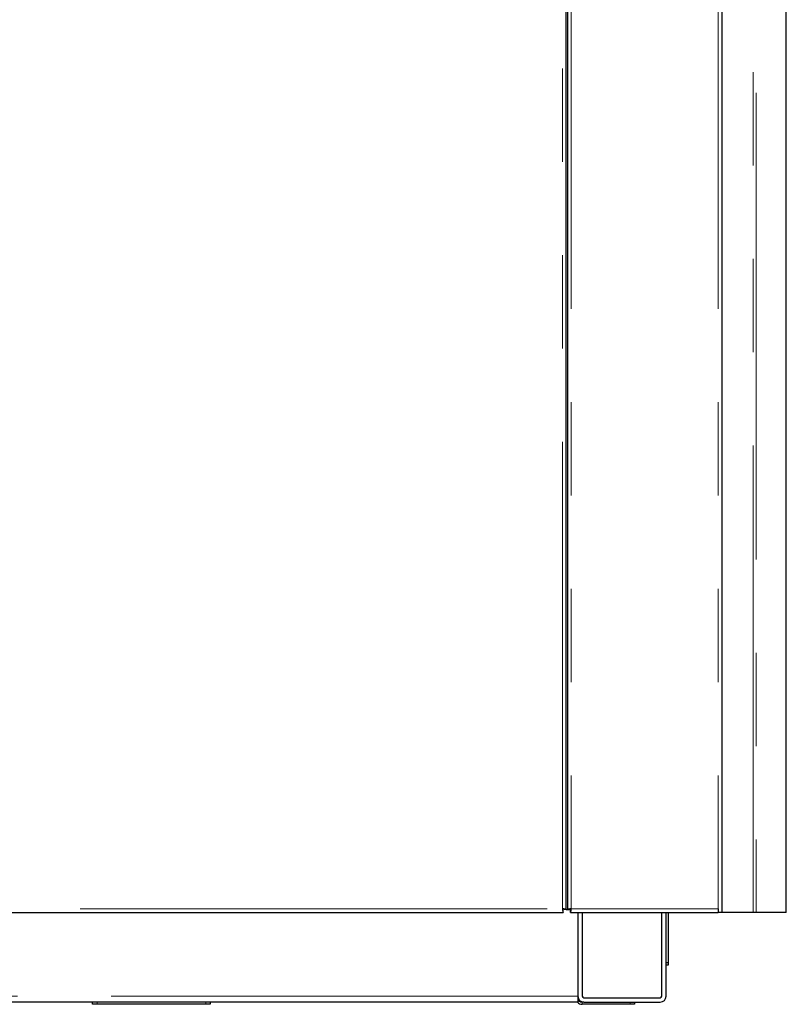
# Model space of a CAD drawing. Header units: millimetres. Extents: x 27 to 265, y 60 to 148.
# Tile 61 of 78: x 206 to 216, y 63 to 76. Entities that reach past the tile are written whole.
import ezdxf

# ---------------------------------------------------------------- set-up
doc = ezdxf.new("R2010")
doc.units = ezdxf.units.MM
doc.linetypes.add('PHANTOM', pattern=[12.7, 6.35, -1.27, 1.27, -1.27, 1.27, -1.27])

msp = doc.modelspace()

# ---------------------------------------------------------------- linework, layer by layer
at = {"color": 8, "linetype": 'PHANTOM', "lineweight": 18}
for p, q in [((213.302, 91.352), (213.302, 64.141)), ((215.302, 91.352), (215.302, 64.141)), ((213.182, 64.141), (213.182, 89.221)), ((215.778, 64.091), (215.778, 87.941)), ((215.817, 87.941), (215.817, 64.091)), ((193.922, 64.141), (213.182, 64.141)), ((213.302, 64.141), (215.302, 64.141)), ((213.392, 62.951), (164.262, 62.951)), ((206.852, 62.871), (206.852, 62.841)), ((208.332, 62.841), (208.332, 62.871)), ((213.452, 62.871), (213.452, 62.841)), ((214.102, 62.841), (214.102, 62.871))]:
    msp.add_line(p, q, dxfattribs=at)
at = {"color": 7, "linetype": 'Continuous', "lineweight": 25}
for p, q in [((213.252, 91.319), (213.252, 64.13)), ((215.352, 91.341), (215.352, 64.091)), ((213.232, 64.13), (213.232, 89.232)), ((216.227, 64.091), (216.227, 85.741)), ((193.912, 64.091), (213.193, 64.091)), ((213.193, 64.116), (213.193, 64.137)), ((213.193, 64.091), (213.193, 64.116)), ((213.232, 64.13), (213.207, 64.13)), ((213.232, 64.13), (213.252, 64.13)), ((213.252, 64.13), (213.277, 64.13)), ((213.299, 64.13), (213.277, 64.13)), ((213.292, 64.091), (213.292, 64.116)), ((213.292, 64.091), (215.302, 64.091)), ((213.392, 64.091), (213.392, 62.951)), ((213.452, 64.091), (213.452, 62.951)), ((214.532, 62.951), (214.532, 64.091)), ((214.592, 62.951), (214.592, 64.091)), ((214.622, 64.091), (214.622, 63.411)), ((215.302, 64.141), (215.302, 64.091)), ((215.352, 64.091), (215.302, 64.091)), ((215.778, 64.091), (215.352, 64.091)), ((215.817, 64.091), (215.778, 64.091)), ((216.227, 64.091), (215.817, 64.091)), ((214.592, 63.411), (214.622, 63.411)), ((214.622, 63.371), (214.592, 63.371)), ((214.622, 63.411), (214.622, 63.371)), ((213.392, 62.951), (213.392, 62.871)), ((213.392, 62.871), (201.733, 62.871)), ((206.792, 62.841), (206.792, 62.871)), ((206.852, 62.841), (206.792, 62.841)), ((208.332, 62.841), (206.852, 62.841)), ((208.392, 62.841), (208.332, 62.841)), ((208.392, 62.871), (208.392, 62.841)), ((213.472, 62.871), (213.452, 62.871)), ((214.102, 62.841), (213.452, 62.841)), ((213.472, 62.931), (214.512, 62.931)), ((213.472, 62.871), (214.512, 62.871)), ((214.162, 62.841), (214.102, 62.841)), ((214.162, 62.871), (214.162, 62.841))]:
    msp.add_line(p, q, dxfattribs=at)
for centre, radius, start, end in [((213.472, 62.951), 0.08, 180, 270), ((213.472, 62.951), 0.02, 180, 270), ((214.512, 62.951), 0.02, 270, 0), ((214.512, 62.951), 0.08, 270, 0), ((213.452, 62.931), 0.09, 221.8103, 270), ((213.452, 62.931), 0.06, 180, 270)]:
    msp.add_arc(centre, radius, start, end, dxfattribs=at)
for points, knots in [([(213.232, 64.13), (213.232, 64.131), (213.23, 64.133), (213.219, 64.135), (213.202, 64.138), (213.189, 64.14), (213.182, 64.141)], [0, 0, 0, 0, 0.249988, 0.499999, 0.75, 1, 1, 1, 1]), ([(213.182, 64.141), (213.183, 64.134), (213.185, 64.121), (213.188, 64.105), (213.191, 64.093), (213.192, 64.091), (213.193, 64.091)], [0, 0, 0, 0, 0.250001, 0.500001, 0.750012, 1, 1, 1, 1]), ([(213.207, 64.13), (213.207, 64.131), (213.206, 64.133), (213.201, 64.135), (213.192, 64.138), (213.186, 64.14), (213.182, 64.141)], [0, 0, 0, 0, 0.249968, 0.499985, 0.749993, 1, 1, 1, 1]), ([(213.182, 64.141), (213.183, 64.137), (213.185, 64.131), (213.188, 64.123), (213.191, 64.117), (213.192, 64.116), (213.193, 64.116)], [0, 0, 0, 0, 0.250008, 0.500015, 0.750032, 1, 1, 1, 1]), ([(213.302, 64.141), (213.296, 64.14), (213.283, 64.138), (213.266, 64.135), (213.255, 64.133), (213.253, 64.131), (213.252, 64.13)], [0, 0, 0, 0, 0.25, 0.500001, 0.750012, 1, 1, 1, 1]), ([(213.302, 64.141), (213.299, 64.14), (213.293, 64.138), (213.284, 64.135), (213.279, 64.133), (213.278, 64.131), (213.277, 64.13)], [0, 0, 0, 0, 0.250007, 0.500015, 0.750032, 1, 1, 1, 1]), ([(213.292, 64.091), (213.293, 64.091), (213.294, 64.093), (213.297, 64.105), (213.3, 64.121), (213.302, 64.134), (213.302, 64.141)], [0, 0, 0, 0, 0.249988, 0.499999, 0.749999, 1, 1, 1, 1]), ([(213.292, 64.116), (213.293, 64.116), (213.294, 64.117), (213.297, 64.123), (213.3, 64.131), (213.302, 64.137), (213.302, 64.141)], [0, 0, 0, 0, 0.249968, 0.499985, 0.749992, 1, 1, 1, 1])]:
    msp.add_open_spline(points, degree=3, knots=knots, dxfattribs=at)

doc.saveas('drawing.dxf')
